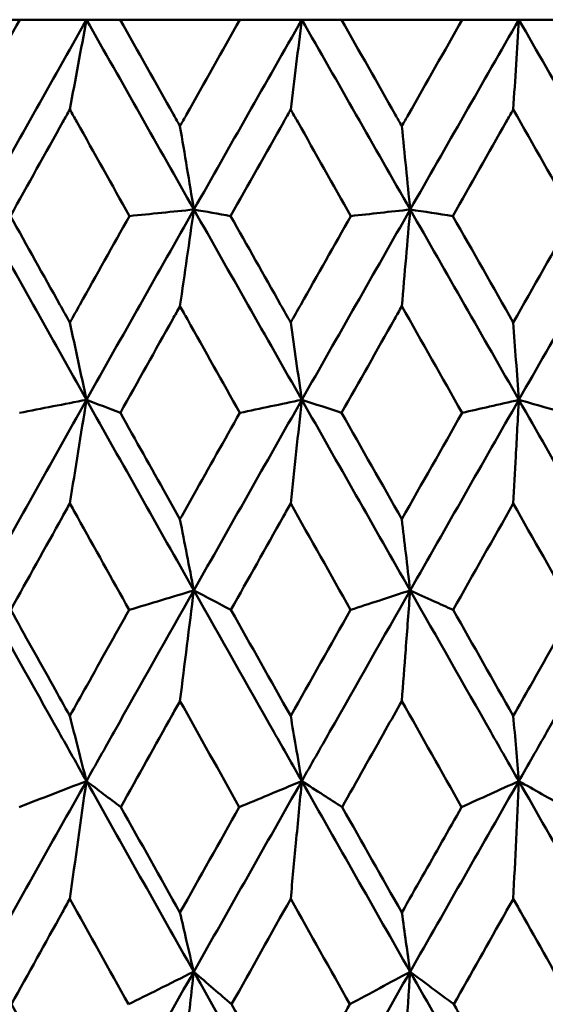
# Model space of a CAD drawing. Header units: millimetres. Extents: x 123 to 2417, y 726 to 3130.
# Tile 84 of 244: x 736.21 to 739.16, y 952.78 to 958.31. Entities that reach past the tile are written whole.
import ezdxf

# ---------------------------------------------------------------- set-up
doc = ezdxf.new("R2010")
doc.units = ezdxf.units.MM
doc.header["$LTSCALE"] = 12
doc.layers.add('Widoczne (ISO)', color=7, linetype='Continuous', lineweight=50)

msp = doc.modelspace()

# ---------------------------------------------------------------- linework, layer by layer
at = {"layer": 'Widoczne (ISO)'}
for p, q in [((736.2089, 958.3133), (735.5437, 958.3133)), ((736.2089, 958.3133), (736.5846, 958.3133)), ((736.5846, 958.3133), (736.7737, 958.3133)), ((737.4469, 958.3133), (736.7737, 958.3133)), ((737.4469, 958.3133), (737.7945, 958.3133)), ((737.7945, 958.3133), (738.0173, 958.3133)), ((738.6959, 958.3133), (738.0173, 958.3133)), ((738.6959, 958.3133), (739.0141, 958.3133)), ((739.0141, 958.3133), (739.2698, 958.3133))]:
    msp.add_line(p, q, dxfattribs=at)
msp.add_circle((740.2385, 990.3133), 50, dxfattribs=at)
for points, knots in [([(735.8757, 957.7156), (735.8876, 957.7372), (735.8996, 957.7587), (736.0105, 957.9579), (736.1096, 958.1356), (736.2089, 958.3133)], [0.05393723, 0.05393723, 0.05393723, 0.05393723, 0.06137399, 0.06137399, 0.12273355, 0.12273355, 0.12273355, 0.12273355]), ([(736.7737, 958.3133), (736.8735, 958.1356), (736.9734, 957.958), (737.0856, 957.7588), (737.0977, 957.7372), (737.1098, 957.7156)], [0, 0, 0, 0, 0.06135239, 0.06135239, 0.06879633, 0.06879633, 0.06879633, 0.06879633]), ([(737.1098, 957.7156), (737.122, 957.7372), (737.1341, 957.7587), (737.2463, 957.9579), (737.3465, 958.1356), (737.4469, 958.3133)], [0.05393723, 0.05393723, 0.05393723, 0.05393723, 0.06137399, 0.06137399, 0.12273355, 0.12273355, 0.12273355, 0.12273355]), ([(738.0173, 958.3133), (738.1181, 958.1356), (738.2189, 957.958), (738.3319, 957.7588), (738.3441, 957.7372), (738.3564, 957.7156)], [0, 0, 0, 0, 0.06135239, 0.06135239, 0.06879633, 0.06879633, 0.06879633, 0.06879633]), ([(738.3564, 957.7156), (738.3686, 957.7372), (738.3808, 957.7587), (738.4939, 957.9579), (738.5949, 958.1356), (738.6959, 958.3133)], [0.05393723, 0.05393723, 0.05393723, 0.05393723, 0.06137399, 0.06137399, 0.12273355, 0.12273355, 0.12273355, 0.12273355]), ([(736.4909, 957.809), (736.4779, 957.7858), (736.4649, 957.7626), (736.3534, 957.5632), (736.255, 957.3869), (736.1569, 957.2106)], [0.05804162, 0.05804162, 0.05804162, 0.05804162, 0.06605559, 0.06605559, 0.12689392, 0.12689392, 0.12689392, 0.12689392]), ([(736.826, 957.2106), (736.7272, 957.3869), (736.6285, 957.5631), (736.5169, 957.7626), (736.5039, 957.7858), (736.4909, 957.809)], [0.00523804, 0.00523804, 0.00523804, 0.00523804, 0.06606705, 0.06606705, 0.07409033, 0.07409033, 0.07409033, 0.07409033]), ([(737.7319, 957.809), (737.7188, 957.7858), (737.7056, 957.7626), (737.593, 957.5632), (737.4936, 957.3869), (737.3943, 957.2106)], [0.05804162, 0.05804162, 0.05804162, 0.05804162, 0.06605559, 0.06605559, 0.12689392, 0.12689392, 0.12689392, 0.12689392]), ([(738.0701, 957.2106), (737.9705, 957.3869), (737.8709, 957.5631), (737.7581, 957.7626), (737.745, 957.7858), (737.7319, 957.809)], [0.00523804, 0.00523804, 0.00523804, 0.00523804, 0.06606705, 0.06606705, 0.07409033, 0.07409033, 0.07409033, 0.07409033]), ([(738.9827, 957.809), (738.9695, 957.7858), (738.9563, 957.7626), (738.843, 957.5632), (738.7429, 957.3869), (738.643, 957.2106)], [0.05804162, 0.05804162, 0.05804162, 0.05804162, 0.06605559, 0.06605559, 0.12689392, 0.12689392, 0.12689392, 0.12689392]), ([(736.1569, 957.2106), (736.2494, 957.0447), (736.3421, 956.8788), (736.4535, 956.6793), (736.4722, 956.6459), (736.4909, 956.6124)], [0.00418374, 0.00418374, 0.00418374, 0.00418374, 0.06147247, 0.06147247, 0.07302352, 0.07302352, 0.07302352, 0.07302352]), ([(736.4909, 956.6124), (736.5096, 956.6458), (736.5283, 956.6793), (736.6399, 956.8787), (736.7329, 957.0447), (736.826, 957.2106)], [0.04993807, 0.04993807, 0.04993807, 0.04993807, 0.0614821, 0.0614821, 0.11877783, 0.11877783, 0.11877783, 0.11877783]), ([(737.3943, 957.2106), (737.4879, 957.0447), (737.5815, 956.8788), (737.6941, 956.6793), (737.713, 956.6459), (737.7319, 956.6124)], [0.00418374, 0.00418374, 0.00418374, 0.00418374, 0.06147247, 0.06147247, 0.07302352, 0.07302352, 0.07302352, 0.07302352]), ([(737.7319, 956.6124), (737.7508, 956.6458), (737.7696, 956.6793), (737.8823, 956.8787), (737.9762, 957.0447), (738.0701, 957.2106)], [0.04993807, 0.04993807, 0.04993807, 0.04993807, 0.0614821, 0.0614821, 0.11877783, 0.11877783, 0.11877783, 0.11877783]), ([(737.1098, 956.7044), (737.0961, 956.6799), (737.0824, 956.6554), (736.9705, 956.4558), (736.8725, 956.2807), (736.7746, 956.1055)], [0.06241522, 0.06241522, 0.06241522, 0.06241522, 0.0708546, 0.0708546, 0.13127416, 0.13127416, 0.13127416, 0.13127416]), ([(737.446, 956.1055), (737.3476, 956.2806), (737.2493, 956.4558), (737.1373, 956.6554), (737.1236, 956.6799), (737.1098, 956.7044)], [0.01044349, 0.01044349, 0.01044349, 0.01044349, 0.07085106, 0.07085106, 0.07930241, 0.07930241, 0.07930241, 0.07930241]), ([(738.3564, 956.7044), (738.3425, 956.6799), (738.3287, 956.6554), (738.2159, 956.4558), (738.117, 956.2807), (738.0183, 956.1055)], [0.06241522, 0.06241522, 0.06241522, 0.06241522, 0.0708546, 0.0708546, 0.13127416, 0.13127416, 0.13127416, 0.13127416]), ([(738.9827, 956.6124), (738.9878, 956.5418), (738.9929, 956.4713), (739.0033, 956.3266), (739.0087, 956.2524), (739.0141, 956.1784)], [-0.06613804, -0.06613804, -0.06613804, -0.06613804, -0.03392064, -0.03392064, 0, 0, 0, 0]), ([(739.0141, 956.1784), (738.9589, 956.1658), (738.9038, 956.1532), (738.7975, 956.1289), (738.7462, 956.1172), (738.695, 956.1055)], [-0.06002492, -0.06002492, -0.06002492, -0.06002492, -0.03000879, -0.03000879, -0.00210552, -0.00210552, -0.00210552, -0.00210552]), ([(738.9827, 955.5967), (738.9874, 955.6845), (738.9921, 955.7723), (739.0026, 955.9662), (739.0083, 956.0724), (739.0141, 956.1784)], [-0.07663954, -0.07663954, -0.07663954, -0.07663954, -0.04200429, -0.04200429, 0, 0, 0, 0]), ([(739.0141, 956.1784), (739.0616, 956.1649), (739.1092, 956.1514), (739.1947, 956.1271), (739.2327, 956.1163), (739.2707, 956.1055)], [-0.06439227, -0.06439227, -0.06439227, -0.06439227, -0.03219169, -0.03219169, -0.00647287, -0.00647287, -0.00647287, -0.00647287]), ([(736.7746, 956.1055), (736.8609, 955.9514), (736.9473, 955.7974), (737.0592, 955.5982), (737.0845, 955.5531), (737.1098, 955.5079)], [0.00838421, 0.00838421, 0.00838421, 0.00838421, 0.06155515, 0.06155515, 0.07712864, 0.07712864, 0.07712864, 0.07712864]), ([(737.1098, 955.5079), (737.1352, 955.553), (737.1605, 955.5982), (737.2725, 955.7973), (737.3592, 955.9514), (737.446, 956.1055)], [0.04598621, 0.04598621, 0.04598621, 0.04598621, 0.06155279, 0.06155279, 0.11473062, 0.11473062, 0.11473062, 0.11473062]), ([(736.4909, 955.5967), (736.4768, 955.5714), (736.4628, 955.5462), (736.3519, 955.3468), (736.2552, 955.1728), (736.1588, 954.9987)], [0.06686277, 0.06686277, 0.06686277, 0.06686277, 0.07557848, 0.07557848, 0.13558897, 0.13558897, 0.13558897, 0.13558897]), ([(736.8241, 954.9987), (736.7271, 955.1727), (736.6301, 955.3467), (736.5191, 955.5461), (736.505, 955.5714), (736.4909, 955.5967)], [0.01556037, 0.01556037, 0.01556037, 0.01556037, 0.07555527, 0.07555527, 0.08428623, 0.08428623, 0.08428623, 0.08428623]), ([(737.7319, 955.5967), (737.7177, 955.5714), (737.7035, 955.5462), (737.5914, 955.3468), (737.4938, 955.1728), (737.3962, 954.9987)], [0.06686277, 0.06686277, 0.06686277, 0.06686277, 0.07557848, 0.07557848, 0.13558897, 0.13558897, 0.13558897, 0.13558897]), ([(738.3564, 955.5079), (738.3638, 955.4442), (738.3713, 955.3804), (738.3869, 955.2472), (738.3951, 955.1777), (738.4032, 955.1082)], [-0.06384595, -0.06384595, -0.06384595, -0.06384595, -0.0333335, -0.0333335, 0, 0, 0, 0]), ([(735.9843, 955.1082), (736.1322, 954.8432), (736.2805, 954.5782), (736.4806, 954.2213), (736.5322, 954.1293), (736.5839, 954.0373)], [0.3692784, 0.3692784, 0.3692784, 0.3692784, 0.4608442, 0.4608442, 0.492629, 0.492629, 0.492629, 0.492629]), ([(737.1877, 955.1082), (737.0379, 954.8432), (736.8883, 954.5782), (736.6874, 954.2213), (736.6356, 954.1293), (736.5839, 954.0373)], [0.3692784, 0.3692784, 0.3692784, 0.3692784, 0.4608442, 0.4608442, 0.492629, 0.492629, 0.492629, 0.492629]), ([(737.1877, 955.1082), (737.3375, 954.8432), (737.4874, 954.5782), (737.6897, 954.2213), (737.7419, 954.1293), (737.7941, 954.0373)], [0.3692784, 0.3692784, 0.3692784, 0.3692784, 0.4608442, 0.4608442, 0.492629, 0.492629, 0.492629, 0.492629]), ([(738.4032, 955.1082), (738.2522, 954.8432), (738.1014, 954.5782), (737.8985, 954.2213), (737.8463, 954.1293), (737.7941, 954.0373)], [0.3692784, 0.3692784, 0.3692784, 0.3692784, 0.4608442, 0.4608442, 0.492629, 0.492629, 0.492629, 0.492629]), ([(738.4032, 955.1082), (738.3443, 955.089), (738.2854, 955.0697), (738.1738, 955.0332), (738.121, 955.0159), (738.0682, 954.9987)], [-0.06164188, -0.06164188, -0.06164188, -0.06164188, -0.03081222, -0.03081222, -0.00319357, -0.00319357, -0.00319357, -0.00319357]), ([(738.3564, 954.487), (738.3636, 954.583), (738.3708, 954.679), (738.3864, 954.8861), (738.3948, 954.9972), (738.4032, 955.1082)], [-0.07960901, -0.07960901, -0.07960901, -0.07960901, -0.04277525, -0.04277525, 0, 0, 0, 0]), ([(738.4032, 955.1082), (738.5542, 954.8432), (738.7052, 954.5782), (738.9089, 954.2213), (738.9614, 954.1293), (739.0139, 954.0373)], [0.3692784, 0.3692784, 0.3692784, 0.3692784, 0.4608442, 0.4608442, 0.492629, 0.492629, 0.492629, 0.492629]), ([(738.4032, 955.1082), (738.4472, 955.0883), (738.4911, 955.0684), (738.5717, 955.0319), (738.6083, 955.0153), (738.6449, 954.9987)], [-0.06375163, -0.06375163, -0.06375163, -0.06375163, -0.03186626, -0.03186626, -0.00530332, -0.00530332, -0.00530332, -0.00530332]), ([(739.626, 955.1082), (739.4744, 954.8432), (739.3229, 954.5782), (739.1189, 954.2213), (739.0664, 954.1293), (739.0139, 954.0373)], [0.3692784, 0.3692784, 0.3692784, 0.3692784, 0.4608442, 0.4608442, 0.492629, 0.492629, 0.492629, 0.492629]), ([(736.1588, 954.9987), (736.2378, 954.8567), (736.317, 954.7147), (736.4278, 954.5162), (736.4593, 954.4597), (736.4909, 954.4032)], [0.01259731, 0.01259731, 0.01259731, 0.01259731, 0.06159863, 0.06159863, 0.08110666, 0.08110666, 0.08110666, 0.08110666]), ([(736.4909, 954.4032), (736.5225, 954.4597), (736.5541, 954.5162), (736.6651, 954.7147), (736.7446, 954.8567), (736.8241, 954.9987)], [0.04208868, 0.04208868, 0.04208868, 0.04208868, 0.06158988, 0.06158988, 0.11059803, 0.11059803, 0.11059803, 0.11059803]), ([(738.9827, 954.4032), (739.0148, 954.4597), (739.0469, 954.5162), (739.1596, 954.7147), (739.2402, 954.8567), (739.3209, 954.9987)], [0.04208868, 0.04208868, 0.04208868, 0.04208868, 0.06158988, 0.06158988, 0.11059803, 0.11059803, 0.11059803, 0.11059803]), ([(737.1098, 954.487), (737.0956, 954.4614), (737.0813, 954.4359), (736.9704, 954.2373), (736.8738, 954.0642), (736.7774, 953.8912)], [0.07138254, 0.07138254, 0.07138254, 0.07138254, 0.08018544, 0.08018544, 0.13983561, 0.13983561, 0.13983561, 0.13983561]), ([(738.3564, 954.487), (738.326, 954.433), (738.2956, 954.379), (738.1838, 954.1804), (738.1024, 954.0358), (738.0211, 953.8912)], [0.43981696, 0.43981696, 0.43981696, 0.43981696, 0.45842392, 0.45842392, 0.50826415, 0.50826415, 0.50826415, 0.50826415]), ([(737.7319, 954.4032), (737.7416, 954.3459), (737.7513, 954.2888), (737.772, 954.1668), (737.783, 954.102), (737.7941, 954.0373)], [-0.06164459, -0.06164459, -0.06164459, -0.06164459, -0.0327555, -0.0327555, 0, 0, 0, 0]), ([(737.7941, 954.0373), (737.7313, 954.0112), (737.6685, 953.985), (737.5515, 953.9363), (737.4973, 953.9137), (737.4432, 953.8912)], [-0.06350836, -0.06350836, -0.06350836, -0.06350836, -0.03173776, -0.03173776, -0.00432334, -0.00432334, -0.00432334, -0.00432334]), ([(737.7319, 953.376), (737.7416, 953.4806), (737.7514, 953.5852), (737.7722, 953.8056), (737.7831, 953.9216), (737.7941, 954.0373)], [-0.08267714, -0.08267714, -0.08267714, -0.08267714, -0.04352949, -0.04352949, 0, 0, 0, 0]), ([(737.7941, 954.0373), (737.8345, 954.0113), (737.875, 953.9852), (737.9507, 953.9365), (737.9859, 953.9138), (738.0211, 953.8912)], [-0.06330464, -0.06330464, -0.06330464, -0.06330464, -0.03163604, -0.03163604, -0.00411961, -0.00411961, -0.00411961, -0.00411961]), ([(738.3564, 953.299), (738.3947, 953.3667), (738.4331, 953.4343), (738.545, 953.6317), (738.6186, 953.7614), (738.6922, 953.8912)], [0.03825175, 0.03825175, 0.03825175, 0.03825175, 0.06160817, 0.06160817, 0.10638617, 0.10638617, 0.10638617, 0.10638617]), ([(736.4909, 953.376), (736.4769, 953.3508), (736.463, 953.3257), (736.3534, 953.1282), (736.2579, 952.956), (736.1625, 952.7837)], [0.07597559, 0.07597559, 0.07597559, 0.07597559, 0.08464777, 0.08464777, 0.14401425, 0.14401425, 0.14401425, 0.14401425]), ([(738.9827, 953.376), (738.9685, 953.3508), (738.9543, 953.3257), (738.8429, 953.1282), (738.7458, 952.956), (738.6487, 952.7837)], [0.07597559, 0.07597559, 0.07597559, 0.07597559, 0.08464777, 0.08464777, 0.14401425, 0.14401425, 0.14401425, 0.14401425]), ([(739.3171, 952.7837), (739.2198, 952.9559), (739.1226, 953.1281), (739.0112, 953.3255), (738.997, 953.3508), (738.9827, 953.376)], [0.02530969, 0.02530969, 0.02530969, 0.02530969, 0.08465152, 0.08465152, 0.09334823, 0.09334823, 0.09334823, 0.09334823]), ([(737.1098, 953.299), (737.1217, 953.248), (737.1335, 953.1971), (737.1593, 953.0863), (737.1732, 953.0264), (737.1871, 952.9666)], [-0.05953933, -0.05953933, -0.05953933, -0.05953933, -0.03219286, -0.03219286, 0, 0, 0, 0]), ([(737.1871, 952.9666), (737.1204, 952.9333), (737.0536, 952.9), (736.9313, 952.839), (736.8758, 952.8114), (736.8203, 952.7837)], [-0.06563164, -0.06563164, -0.06563164, -0.06563164, -0.03278858, -0.03278858, -0.00550824, -0.00550824, -0.00550824, -0.00550824]), ([(737.1098, 952.2646), (737.1223, 952.3782), (737.1347, 952.4917), (737.1605, 952.7257), (737.1738, 952.8462), (737.1871, 952.9666)], [-0.08584009, -0.08584009, -0.08584009, -0.08584009, -0.0442602, -0.0442602, 0, 0, 0, 0]), ([(737.1871, 952.9666), (737.2243, 952.9346), (737.2615, 952.9026), (737.3325, 952.8417), (737.3663, 952.8127), (737.4, 952.7837)], [-0.06302893, -0.06302893, -0.06302893, -0.06302893, -0.03149009, -0.03149009, -0.00290552, -0.00290552, -0.00290552, -0.00290552]), ([(737.7319, 952.1962), (737.7763, 952.2747), (737.8207, 952.3531), (737.9315, 952.549), (737.9979, 952.6663), (738.0644, 952.7837)], [0.03448054, 0.03448054, 0.03448054, 0.03448054, 0.06157222, 0.06157222, 0.10209717, 0.10209717, 0.10209717, 0.10209717]), ([(738.6487, 952.7837), (738.7154, 952.6663), (738.7821, 952.549), (738.8934, 952.3532), (738.9381, 952.2747), (738.9827, 952.1962)], [0.02104899, 0.02104899, 0.02104899, 0.02104899, 0.0615671, 0.0615671, 0.08866561, 0.08866561, 0.08866561, 0.08866561]), ([(738.9827, 952.1962), (739.0274, 952.2747), (739.072, 952.3531), (739.1835, 952.549), (739.2503, 952.6663), (739.3171, 952.7837)], [0.03448054, 0.03448054, 0.03448054, 0.03448054, 0.06157222, 0.06157222, 0.10209717, 0.10209717, 0.10209717, 0.10209717])]:
    msp.add_open_spline(points, degree=3, knots=knots, dxfattribs=at)
for points in [[(736.5846, 958.3133), (736.3839, 957.9581), (736.1839, 957.6026), (735.9847, 957.247)], [(736.4909, 957.809), (736.5221, 957.9775), (736.5533, 958.1456), (736.5846, 958.3133)], [(736.5846, 958.3133), (736.7853, 957.9581), (736.9865, 957.6026), (737.188, 957.247)], [(737.7945, 958.3133), (737.5918, 957.9581), (737.3896, 957.6026), (737.188, 957.247)], [(737.7319, 957.809), (737.7527, 957.9775), (737.7736, 958.1456), (737.7945, 958.3133)], [(737.7945, 958.3133), (737.9973, 957.9581), (738.2003, 957.6026), (738.4034, 957.247)], [(739.0141, 958.3133), (738.8102, 957.9581), (738.6066, 957.6026), (738.4034, 957.247)], [(738.9827, 957.809), (738.9932, 957.9775), (739.0036, 958.1456), (739.0141, 958.3133)], [(739.0141, 958.3133), (739.2181, 957.9581), (739.4221, 957.6026), (739.626, 957.247)], [(739.3228, 957.2106), (739.2095, 957.4101), (739.0961, 957.6096), (738.9827, 957.809)], [(737.1098, 957.7156), (737.1359, 957.5592), (737.1619, 957.4029), (737.188, 957.247)], [(738.3564, 957.7156), (738.372, 957.5592), (738.3877, 957.4029), (738.4034, 957.247)], [(735.9847, 957.247), (736.1841, 956.8909), (736.384, 956.5347), (736.5844, 956.1784)], [(737.188, 957.247), (736.9862, 956.8909), (736.785, 956.5347), (736.5844, 956.1784)], [(737.188, 957.247), (737.0673, 957.2349), (736.9467, 957.2228), (736.826, 957.2106)], [(737.1098, 956.7044), (737.1358, 956.8857), (737.1619, 957.0666), (737.188, 957.247)], [(737.188, 957.247), (737.3898, 956.8909), (737.592, 956.5347), (737.7944, 956.1784)], [(737.188, 957.247), (737.2568, 957.2349), (737.3256, 957.2228), (737.3943, 957.2106)], [(738.4034, 957.247), (738.2, 956.8909), (737.9969, 956.5347), (737.7944, 956.1784)], [(738.4034, 957.247), (738.2923, 957.2349), (738.1812, 957.2228), (738.0701, 957.2106)], [(738.3564, 956.7044), (738.372, 956.8857), (738.3877, 957.0666), (738.4034, 957.247)], [(738.4034, 957.247), (738.4833, 957.2349), (738.5631, 957.2228), (738.643, 957.2106)], [(738.4034, 957.247), (738.6068, 956.8909), (738.8104, 956.5347), (739.0141, 956.1784)], [(739.626, 957.247), (739.4218, 956.8909), (739.2178, 956.5347), (739.0141, 956.1784)], [(738.643, 957.2106), (738.7562, 957.0113), (738.8694, 956.8118), (738.9827, 956.6124)], [(738.9827, 956.6124), (739.096, 956.8118), (739.2094, 957.0113), (739.3228, 957.2106)], [(738.695, 956.1055), (738.5821, 956.3051), (738.4692, 956.5048), (738.3564, 956.7044)], [(736.4909, 956.6124), (736.522, 956.4675), (736.5532, 956.3228), (736.5844, 956.1784)], [(737.7319, 956.6124), (737.7527, 956.4675), (737.7735, 956.3228), (737.7944, 956.1784)], [(736.5844, 956.1784), (736.3837, 955.8217), (736.1836, 955.4649), (735.9843, 955.1082)], [(736.5844, 956.1784), (736.4589, 956.1541), (736.3335, 956.1298), (736.208, 956.1055)], [(736.4909, 955.5967), (736.522, 955.7911), (736.5531, 955.985), (736.5844, 956.1784)], [(736.5844, 956.1784), (736.6478, 956.1541), (736.7112, 956.1298), (736.7746, 956.1055)], [(736.5844, 956.1784), (736.7851, 955.8217), (736.9862, 955.4649), (737.1877, 955.1082)], [(737.7944, 956.1784), (737.5917, 955.8217), (737.3894, 955.4649), (737.1877, 955.1082)], [(737.7944, 956.1784), (737.6783, 956.1541), (737.5621, 956.1298), (737.446, 956.1055)], [(737.7319, 955.5967), (737.7526, 955.7911), (737.7735, 955.985), (737.7944, 956.1784)], [(737.7944, 956.1784), (737.9971, 955.8217), (738.2, 955.4649), (738.4032, 955.1082)], [(737.7944, 956.1784), (737.869, 956.1541), (737.9437, 956.1298), (738.0183, 956.1055)], [(739.0141, 956.1784), (738.8101, 955.8217), (738.6065, 955.4649), (738.4032, 955.1082)], [(739.0141, 956.1784), (739.218, 955.8217), (739.4219, 955.4649), (739.626, 955.1082)], [(738.0183, 956.1055), (738.1309, 955.9063), (738.2436, 955.7071), (738.3564, 955.5079)], [(738.3564, 955.5079), (738.4691, 955.7071), (738.582, 955.9063), (738.695, 956.1055)], [(738.0682, 954.9987), (737.9561, 955.198), (737.8439, 955.3974), (737.7319, 955.5967)], [(738.9827, 955.5967), (738.87, 955.3974), (738.7574, 955.198), (738.6449, 954.9987)], [(739.3209, 954.9987), (739.2082, 955.1981), (739.0954, 955.3974), (738.9827, 955.5967)], [(737.1098, 955.5079), (737.1358, 955.3745), (737.1617, 955.2412), (737.1877, 955.1082)], [(737.1877, 955.1082), (737.0665, 955.0717), (736.9453, 955.0352), (736.8241, 954.9987)], [(737.1098, 954.487), (737.1357, 954.6946), (737.1617, 954.9017), (737.1877, 955.1082)], [(737.1877, 955.1082), (737.2572, 955.0717), (737.3267, 955.0352), (737.3962, 954.9987)], [(737.3962, 954.9987), (737.508, 954.8002), (737.6199, 954.6017), (737.7319, 954.4032)], [(737.7319, 954.4032), (737.8439, 954.6017), (737.956, 954.8002), (738.0682, 954.9987)], [(738.6449, 954.9987), (738.7574, 954.8002), (738.87, 954.6017), (738.9827, 954.4032)], [(737.4432, 953.8912), (737.3319, 954.0898), (737.2208, 954.2884), (737.1098, 954.487)], [(738.6922, 953.8912), (738.5802, 954.0898), (738.4682, 954.2884), (738.3564, 954.487)], [(736.4909, 954.4032), (736.5219, 954.2811), (736.5529, 954.1591), (736.5839, 954.0373)], [(739.0139, 954.0373), (739.0035, 954.1591), (738.9931, 954.2811), (738.9827, 954.4032)], [(736.5839, 954.0373), (736.3832, 953.6805), (736.183, 953.3235), (735.9834, 952.9666)], [(736.5839, 954.0373), (736.4577, 953.9886), (736.3314, 953.9399), (736.2052, 953.8912)], [(736.4909, 953.376), (736.5218, 953.597), (736.5527, 953.8175), (736.5839, 954.0373)], [(736.5839, 954.0373), (736.7843, 953.6805), (736.9854, 953.3235), (737.1871, 952.9666)], [(736.5839, 954.0373), (736.6484, 953.9886), (736.7129, 953.9399), (736.7774, 953.8912)], [(737.7941, 954.0373), (737.5914, 953.6805), (737.3891, 953.3235), (737.1871, 952.9666)], [(737.7941, 954.0373), (737.9965, 953.6805), (738.1995, 953.3235), (738.4029, 952.9666)], [(739.0139, 954.0373), (738.8101, 953.6805), (738.6064, 953.3235), (738.4029, 952.9666)], [(738.6922, 953.8912), (738.7994, 953.9399), (738.9067, 953.9886), (739.0139, 954.0373)], [(739.0139, 954.0373), (739.0034, 953.8175), (738.9931, 953.597), (738.9827, 953.376)], [(739.2736, 953.8912), (739.187, 953.9399), (739.1004, 953.9886), (739.0139, 954.0373)], [(739.0139, 954.0373), (739.2176, 953.6805), (739.4216, 953.3235), (739.6258, 952.9666)], [(736.7774, 953.8912), (736.8881, 953.6938), (736.9989, 953.4964), (737.1098, 953.299)], [(737.1098, 953.299), (737.2208, 953.4964), (737.3319, 953.6938), (737.4432, 953.8912)], [(738.0211, 953.8912), (738.1327, 953.6938), (738.2445, 953.4964), (738.3564, 953.299)], [(736.8203, 952.7837), (736.7104, 952.9811), (736.6006, 953.1786), (736.4909, 953.376)], [(737.7319, 953.376), (737.6211, 953.1786), (737.5105, 952.9811), (737.4, 952.7837)], [(738.0644, 952.7837), (737.9535, 952.9811), (737.8426, 953.1786), (737.7319, 953.376)], [(738.4029, 952.9666), (738.3874, 953.0772), (738.3719, 953.188), (738.3564, 953.299)], [(735.9834, 952.9666), (736.1825, 952.6099), (736.3824, 952.2533), (736.583, 951.8968)], [(737.1871, 952.9666), (736.9853, 952.6099), (736.7839, 952.2533), (736.583, 951.8968)], [(737.1871, 952.9666), (737.3887, 952.6099), (737.5908, 952.2533), (737.7935, 951.8968)], [(738.4029, 952.9666), (738.1995, 952.6099), (737.9964, 952.2533), (737.7935, 951.8968)], [(738.0644, 952.7837), (738.1773, 952.8447), (738.2901, 952.9056), (738.4029, 952.9666)], [(738.4029, 952.9666), (738.3873, 952.7332), (738.3718, 952.4992), (738.3564, 952.2646)], [(738.6487, 952.7837), (738.5667, 952.8447), (738.4848, 952.9056), (738.4029, 952.9666)], [(738.4029, 952.9666), (738.606, 952.6099), (738.8096, 952.2533), (739.0136, 951.8968)], [(739.6258, 952.9666), (739.4217, 952.6099), (739.2176, 952.2533), (739.0136, 951.8968)], [(736.1625, 952.7837), (736.2718, 952.5879), (736.3812, 952.392), (736.4909, 952.1962)], [(737.4, 952.7837), (737.5105, 952.5879), (737.6211, 952.392), (737.7319, 952.1962)]]:
    msp.add_open_spline(points, degree=3, dxfattribs=at)

doc.saveas('drawing.dxf')
